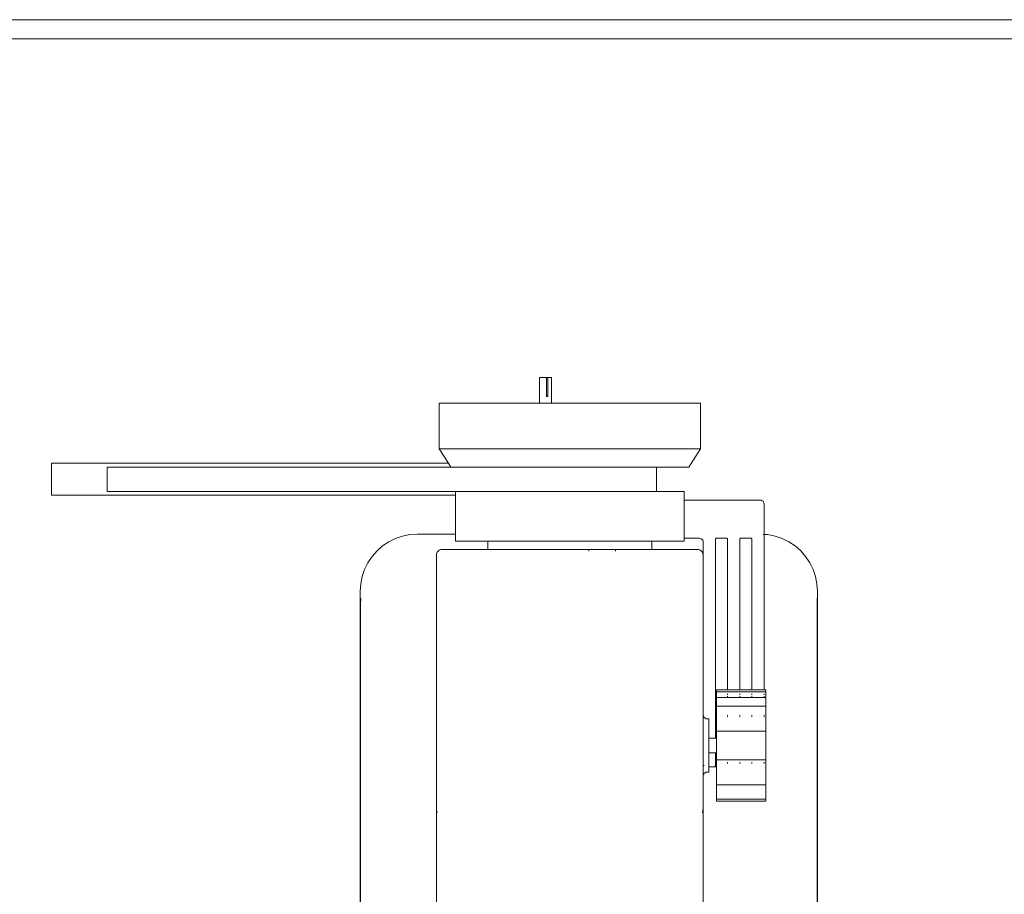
# Model space of a CAD drawing. Header units: millimetres. Extents: x -8931983 to 9630244, y 4 to 18563053.
# Tile 159 of 256: x 349110.406 to 349110.745, y 9281984.918 to 9281985.219. Entities that reach past the tile are written whole.
import ezdxf

# ---------------------------------------------------------------- set-up
doc = ezdxf.new("R2010")
doc.units = ezdxf.units.MM
doc.layers.add('LMOBILIARIO', color=252, linetype='Continuous', lineweight=5, true_color=0x898989)

# ---------------------------------------------------------------- blocks, each defined once
blk = doc.blocks.new('maquina de coser')
at = {"layer": 'LMOBILIARIO', "lineweight": 0}
for p, q in [((0.59232, 0.01987), (0.59232, 0.78013)), ((0.58577, 0.02295), (0.58577, 0.77705)), ((0.42865, 0.52786), (0.42865, 0.66688)), ((0.42865, 0.66688), (0.43966, 0.66688)), ((0.43966, 0.66688), (0.43966, 0.5303)), ((0.43835, 0.64773), (0.42996, 0.64773)), ((0.42996, 0.52786), (0.42996, 0.64773)), ((0.43835, 0.52945), (0.43835, 0.64773)), ((0.01001, 0.56065), (0.3956, 0.56065)), ((0.3916, 0.56058), (0.27022, 0.56058)), ((0.39265, 0.56049), (0.3916, 0.56058)), ((0.39313, 0.56038), (0.39265, 0.56049)), ((0.3956, 0.56065), (0.39816, 0.56048)), ((0.40069, 0.55998), (0.39816, 0.56048)), ((0.40069, 0.55998), (0.40312, 0.55915)), ((0.40312, 0.55915), (0.40543, 0.55801)), ((0.40757, 0.55658), (0.40543, 0.55801)), ((0.40951, 0.55488), (0.40757, 0.55658)), ((0.4112, 0.55295), (0.40951, 0.55488)), ((0.4112, 0.55295), (0.41263, 0.55081)), ((0.41377, 0.5485), (0.41263, 0.55081)), ((0.4146, 0.54607), (0.41377, 0.5485)), ((0.4151, 0.54354), (0.4146, 0.54607)), ((0.41527, 0.54097), (0.4151, 0.54354)), ((0.41527, 0.54097), (0.41527, 0.52786)), ((0.321, 0.53442), (0.01853, 0.53442)), ((0.31934, 0.53415), (0.32021, 0.53435)), ((0.32021, 0.53435), (0.321, 0.53442)), ((0.40806, 0.53442), (0.321, 0.53442)), ((0.40806, 0.53442), (0.40856, 0.53435)), ((0.40856, 0.53435), (0.40904, 0.53415)), ((0.40945, 0.53384), (0.40904, 0.53415)), ((0.40976, 0.53343), (0.40945, 0.53384)), ((0.40996, 0.53296), (0.40976, 0.53343)), ((0.41002, 0.53245), (0.40996, 0.53296)), ((0.41002, 0.51675), (0.41002, 0.53245)), ((0.43966, 0.5303), (0.44465, 0.53354)), ((0.44465, 0.53354), (0.46039, 0.53354)), ((0.44465, 0.53354), (0.44465, 0.44349)), ((0.46039, 0.49894), (0.46039, 0.53354)), ((0.43835, 0.52945), (0.43966, 0.5303)), ((0.43835, 0.52945), (0.43835, 0.45869)), ((0.41291, 0.52786), (0.41527, 0.52786)), ((0.41291, 0.51675), (0.41291, 0.52786)), ((0.41527, 0.52786), (0.42865, 0.52786)), ((0.42865, 0.52786), (0.42996, 0.52786)), ((0.42996, 0.52786), (0.42996, 0.45869)), ((0.41291, 0.51675), (0.41002, 0.51675)), ((0.41002, 0.51675), (0.41002, 0.48195)), ((0.41291, 0.51675), (0.41291, 0.46028)), ((0.46039, 0.49894), (0.46917, 0.49894)), ((0.46039, 0.49894), (0.46039, 0.49478)), ((0.46917, 0.49659), (0.46917, 0.49894)), ((0.46917, 0.49659), (0.46261, 0.49659)), ((0.46261, 0.49659), (0.46261, 0.49607)), ((0.46917, 0.49607), (0.46261, 0.49607)), ((0.46917, 0.49607), (0.46917, 0.49659)), ((0.46917, 0.49478), (0.46917, 0.49607)), ((0.46039, 0.49478), (0.46917, 0.49478)), ((0.46039, 0.44349), (0.46039, 0.49478)), ((0.40976, 0.48195), (0.40945, 0.48195)), ((0.41002, 0.48195), (0.40996, 0.48195)), ((0.41002, 0.47277), (0.41002, 0.48195)), ((0.40976, 0.47277), (0.40945, 0.47277)), ((0.41002, 0.47277), (0.40996, 0.47277)), ((0.41002, 0.46028), (0.41002, 0.47277)), ((0.41002, 0.44458), (0.41002, 0.46028)), ((0.41291, 0.46028), (0.41002, 0.46028)), ((0.41291, 0.44917), (0.41291, 0.46028)), ((0.43835, 0.45869), (0.42996, 0.45869)), ((0.42996, 0.45869), (0.42996, 0.44917)), ((0.43835, 0.44758), (0.43835, 0.45869)), ((0.41291, 0.44917), (0.41386, 0.44917)), ((0.41386, 0.44917), (0.41386, 0.44392)), ((0.41386, 0.44917), (0.42697, 0.44917)), ((0.42697, 0.42294), (0.42697, 0.44917)), ((0.42697, 0.44917), (0.42996, 0.44917)), ((0.43835, 0.44758), (0.44465, 0.44349)), ((0.40976, 0.44359), (0.40996, 0.44407)), ((0.41002, 0.44458), (0.40996, 0.44407)), ((0.321, 0.44261), (0.07572, 0.44261)), ((0.31934, 0.44287), (0.32021, 0.44268)), ((0.32021, 0.44268), (0.321, 0.44261)), ((0.321, 0.44261), (0.33204, 0.44261)), ((0.33239, 0.44256), (0.33204, 0.44261)), ((0.33204, 0.44261), (0.33648, 0.44261)), ((0.33271, 0.44243), (0.33239, 0.44256)), ((0.33298, 0.44223), (0.33271, 0.44243)), ((0.33319, 0.44195), (0.33298, 0.44223)), ((0.33332, 0.44164), (0.33319, 0.44195)), ((0.33337, 0.4413), (0.33332, 0.44164)), ((0.33337, 0.4413), (0.33337, 0.44064)), ((0.33337, 0.44064), (0.33517, 0.44064)), ((0.33517, 0.44064), (0.33998, 0.44064)), ((0.33517, 0.43878), (0.33517, 0.44064)), ((0.33555, 0.44223), (0.33582, 0.44243)), ((0.33648, 0.44261), (0.33614, 0.44256)), ((0.33648, 0.44261), (0.35305, 0.44261)), ((0.33998, 0.44064), (0.33998, 0.43841)), ((0.34511, 0.44064), (0.33998, 0.44064)), ((0.34511, 0.44064), (0.34511, 0.43841)), ((0.35173, 0.44064), (0.34511, 0.44064)), ((0.35177, 0.44164), (0.35173, 0.4413)), ((0.35173, 0.4413), (0.35173, 0.44064)), ((0.35191, 0.44195), (0.35177, 0.44164)), ((0.35212, 0.44223), (0.35191, 0.44195)), ((0.35239, 0.44243), (0.35212, 0.44223)), ((0.35271, 0.44256), (0.35239, 0.44243)), ((0.35305, 0.44261), (0.35271, 0.44256)), ((0.35305, 0.44261), (0.40806, 0.44261)), ((0.40856, 0.44268), (0.40806, 0.44261)), ((0.40806, 0.44261), (0.41255, 0.44261)), ((0.40904, 0.44287), (0.40856, 0.44268)), ((0.40904, 0.44287), (0.40945, 0.44319)), ((0.40976, 0.44359), (0.40945, 0.44319)), ((0.41255, 0.44261), (0.41289, 0.44265)), ((0.41289, 0.44265), (0.4132, 0.44278)), ((0.4132, 0.44278), (0.41347, 0.44299)), ((0.41347, 0.44299), (0.41368, 0.44326)), ((0.41381, 0.44358), (0.41368, 0.44326)), ((0.41381, 0.44358), (0.41386, 0.44392)), ((0.44465, 0.44349), (0.46039, 0.44349)), ((0.32343, 0.43802), (0.32343, 0.42102)), ((0.32408, 0.43802), (0.32343, 0.43802)), ((0.32408, 0.42102), (0.32408, 0.43802)), ((0.32408, 0.43802), (0.32903, 0.43802)), ((0.32903, 0.42102), (0.32903, 0.43802)), ((0.33517, 0.43802), (0.32903, 0.43802)), ((0.33517, 0.43878), (0.33518, 0.4387)), ((0.33517, 0.43878), (0.33517, 0.43802)), ((0.33517, 0.43802), (0.3376, 0.43802)), ((0.33518, 0.4387), (0.33522, 0.43861)), ((0.33522, 0.43861), (0.33528, 0.43853)), ((0.33528, 0.43853), (0.33536, 0.43847)), ((0.33536, 0.43847), (0.33546, 0.43843)), ((0.33546, 0.43843), (0.33556, 0.43841)), ((0.33998, 0.43841), (0.33556, 0.43841)), ((0.3376, 0.42102), (0.3376, 0.43802)), ((0.3376, 0.43802), (0.33998, 0.43802)), ((0.33998, 0.43841), (0.33998, 0.43802)), ((0.34007, 0.43841), (0.33998, 0.43841)), ((0.34511, 0.43802), (0.33998, 0.43802)), ((0.34511, 0.43841), (0.34503, 0.43841)), ((0.34511, 0.43841), (0.34511, 0.43802)), ((0.41347, 0.43841), (0.34511, 0.43841)), ((0.3475, 0.43802), (0.34511, 0.43802)), ((0.3475, 0.42102), (0.3475, 0.43802)), ((0.3475, 0.43802), (0.35607, 0.43802)), ((0.35607, 0.42102), (0.35607, 0.43802)), ((0.35607, 0.43802), (0.35911, 0.43802)), ((0.35911, 0.43802), (0.35911, 0.43422)), ((0.35911, 0.43802), (0.36102, 0.43802)), ((0.36102, 0.42102), (0.36102, 0.43802)), ((0.36102, 0.43802), (0.36167, 0.43802)), ((0.36167, 0.43802), (0.36167, 0.43422)), ((0.41347, 0.43841), (0.41357, 0.4384)), ((0.41366, 0.43836), (0.41357, 0.4384)), ((0.41374, 0.4383), (0.41366, 0.43836)), ((0.41374, 0.4383), (0.41381, 0.43822)), ((0.41381, 0.43822), (0.41385, 0.43812)), ((0.41386, 0.43802), (0.41385, 0.43812)), ((0.41386, 0.43802), (0.41386, 0.43461)), ((0.3364, 0.43422), (0.33675, 0.43422)), ((0.35225, 0.43422), (0.35243, 0.43422)), ((0.35266, 0.43422), (0.35293, 0.43422)), ((0.35911, 0.43422), (0.35913, 0.43422)), ((0.35911, 0.43422), (0.35911, 0.43002)), ((0.35928, 0.43422), (0.35947, 0.43422)), ((0.35998, 0.43422), (0.3603, 0.43422)), ((0.36167, 0.43422), (0.41347, 0.43422)), ((0.36167, 0.43422), (0.36167, 0.43002)), ((0.41347, 0.43422), (0.41357, 0.43423)), ((0.41366, 0.43427), (0.41357, 0.43423)), ((0.41374, 0.43433), (0.41366, 0.43427)), ((0.41374, 0.43433), (0.41381, 0.43441)), ((0.41385, 0.43451), (0.41381, 0.43441)), ((0.41385, 0.43451), (0.41386, 0.43461)), ((0.3364, 0.43002), (0.33675, 0.43002)), ((0.35225, 0.43002), (0.35243, 0.43002)), ((0.35266, 0.43002), (0.35293, 0.43002)), ((0.35911, 0.43002), (0.35913, 0.43002)), ((0.35911, 0.43002), (0.35911, 0.42582)), ((0.35928, 0.43002), (0.35947, 0.43002)), ((0.35998, 0.43002), (0.3603, 0.43002)), ((0.36167, 0.43002), (0.41347, 0.43002)), ((0.36167, 0.43002), (0.36167, 0.42582)), ((0.41347, 0.43002), (0.41357, 0.43001)), ((0.41357, 0.43001), (0.41366, 0.42997)), ((0.41374, 0.4299), (0.41366, 0.42997)), ((0.41381, 0.42982), (0.41374, 0.4299)), ((0.41381, 0.42982), (0.41385, 0.42973)), ((0.41385, 0.42973), (0.41386, 0.42963)), ((0.41386, 0.42963), (0.41386, 0.42622)), ((0.3364, 0.42582), (0.33675, 0.42582)), ((0.35225, 0.42582), (0.35243, 0.42582)), ((0.35266, 0.42582), (0.35293, 0.42582)), ((0.35911, 0.42582), (0.35913, 0.42582)), ((0.35911, 0.42582), (0.35911, 0.42162)), ((0.35928, 0.42582), (0.35947, 0.42582)), ((0.35998, 0.42582), (0.3603, 0.42582)), ((0.36167, 0.42582), (0.41347, 0.42582)), ((0.36167, 0.42582), (0.36167, 0.42162)), ((0.41357, 0.42584), (0.41347, 0.42582)), ((0.41366, 0.42587), (0.41357, 0.42584)), ((0.41374, 0.42594), (0.41366, 0.42587)), ((0.41381, 0.42602), (0.41374, 0.42594)), ((0.41385, 0.42611), (0.41381, 0.42602)), ((0.41386, 0.42622), (0.41385, 0.42611)), ((0.32343, 0.42102), (0.32408, 0.42102)), ((0.32903, 0.42102), (0.32408, 0.42102)), ((0.3376, 0.42102), (0.32903, 0.42102)), ((0.3364, 0.42164), (0.33648, 0.42162)), ((0.33648, 0.42162), (0.33675, 0.42162)), ((0.3376, 0.42102), (0.3475, 0.42102)), ((0.35607, 0.42102), (0.3475, 0.42102)), ((0.35225, 0.42162), (0.35243, 0.42162)), ((0.35266, 0.42162), (0.35293, 0.42162)), ((0.35607, 0.42102), (0.35911, 0.42102)), ((0.35911, 0.42162), (0.35913, 0.42162)), ((0.35911, 0.42162), (0.35911, 0.42102)), ((0.35911, 0.42102), (0.36102, 0.42102)), ((0.35928, 0.42162), (0.35947, 0.42162)), ((0.35998, 0.42162), (0.3603, 0.42162)), ((0.36102, 0.42102), (0.36167, 0.42102)), ((0.36167, 0.42162), (0.36167, 0.42102)), ((0.36167, 0.42162), (0.41518, 0.42162)), ((0.4146, 0.41784), (0.4151, 0.42037)), ((0.41518, 0.42162), (0.4151, 0.42037)), ((0.41519, 0.42167), (0.41518, 0.42162)), ((0.41518, 0.42162), (0.42566, 0.42162)), ((0.41521, 0.42201), (0.41519, 0.4218)), ((0.42566, 0.42162), (0.426, 0.42167)), ((0.426, 0.42167), (0.42632, 0.4218)), ((0.42632, 0.4218), (0.42659, 0.42201)), ((0.4268, 0.42228), (0.42659, 0.42201)), ((0.42693, 0.4226), (0.4268, 0.42228)), ((0.42693, 0.4226), (0.42697, 0.42294)), ((0.41377, 0.41541), (0.4146, 0.41784)), ((0.41377, 0.41541), (0.41263, 0.4131)), ((0.4112, 0.41096), (0.40951, 0.40903)), ((0.4112, 0.41096), (0.41263, 0.4131)), ((0.40543, 0.4059), (0.40757, 0.40733)), ((0.40757, 0.40733), (0.40951, 0.40903)), ((0.39265, 0.40342), (0.3916, 0.40333)), ((0.39313, 0.40353), (0.39265, 0.40342)), ((0.39816, 0.40343), (0.3956, 0.40326)), ((0.39816, 0.40343), (0.40069, 0.40393)), ((0.40069, 0.40393), (0.40312, 0.40476)), ((0.40543, 0.4059), (0.40312, 0.40476)), ((0.3956, 0.40326), (0.14057, 0.40326)), ((0.3916, 0.40333), (0.27022, 0.40333))]:
    blk.add_line(p, q, dxfattribs=at)
blk = doc.blocks.new('bloque pg edf 04')
at = {"lineweight": 5, "rotation": 90}
blk.add_blockref('maquina de coser', (-3.50556, 32.55221, 20.54864), dxfattribs=at)

msp = doc.modelspace()

# ---------------------------------------------------------------- block references
at = {"lineweight": 5}
msp.add_blockref('bloque pg edf 04', (349114.58967, 9281952.07449), dxfattribs=at)

doc.saveas('drawing.dxf')
